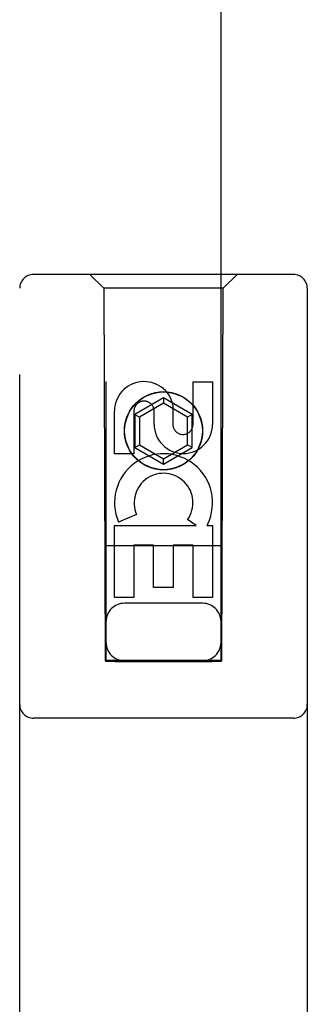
# Model space of a CAD drawing. Header units: inches. Extents: x 0 to 304, y 0 to 196.
# Tile 61 of 98: x 125.14 to 125.765, y 104.832 to 106.974. Entities that reach past the tile are written whole.
import ezdxf

# ---------------------------------------------------------------- set-up
doc = ezdxf.new("R2010")
doc.units = ezdxf.units.IN
doc.header["$LTSCALE"] = 16.696429
doc.header["$MEASUREMENT"] = 0
doc.linetypes.add('HIDDEN', pattern=[0.2, 0.1, -0.1])
doc.layers.add('MAIN_DOOR_ASSEMBLY', color=7, linetype='CONTINUOUS')

msp = doc.modelspace()

# ---------------------------------------------------------------- linework, layer by layer
at = {"layer": 'MAIN_DOOR_ASSEMBLY', "color": 8, "linetype": 'HIDDEN'}
for p, q in [((125.3275, 139.5795), (125.3275, 105.5778)), ((125.5775, 105.5778), (125.5775, 139.5795)), ((125.735, 106.4195), (125.17, 106.4195)), ((125.3225, 106.3895), (125.2925, 106.4195)), ((125.5825, 106.3895), (125.6125, 106.4195)), ((125.14, 104.532), (125.14, 106.3895)), ((125.5825, 106.3895), (125.3225, 106.3895)), ((125.3225, 106.3895), (125.326, 105.5795)), ((125.579, 105.5795), (125.5825, 106.3895)), ((125.765, 106.3895), (125.765, 104.532)), ((125.5166, 106.186), (125.5591, 106.186)), ((125.5166, 106.0936), (125.5166, 106.186)), ((125.5591, 106.186), (125.5591, 106.0936)), ((125.4525, 106.1513), (125.39, 106.1152)), ((125.4525, 106.1398), (125.4, 106.1095)), ((125.515, 106.1152), (125.4525, 106.1513)), ((125.4525, 106.1513), (125.4525, 106.1398)), ((125.505, 106.1095), (125.4525, 106.1398)), ((125.3458, 106.0297), (125.3458, 106.1222)), ((125.3883, 106.1222), (125.3883, 106.0297)), ((125.4322, 106.0936), (125.4322, 106.1221)), ((125.4731, 106.136), (125.4731, 106.0897)), ((125.39, 106.1152), (125.4, 106.1095)), ((125.39, 106.1152), (125.39, 106.0431)), ((125.4, 106.1095), (125.4, 106.0489)), ((125.515, 106.1152), (125.505, 106.1095)), ((125.505, 106.0489), (125.505, 106.1095)), ((125.515, 106.0431), (125.515, 106.1152)), ((125.39, 106.0431), (125.4, 106.0489)), ((125.39, 106.0431), (125.4525, 106.007)), ((125.4, 106.0489), (125.4525, 106.0185)), ((125.4525, 106.0185), (125.505, 106.0489)), ((125.4525, 106.007), (125.515, 106.0431)), ((125.515, 106.0431), (125.505, 106.0489)), ((125.3883, 106.0297), (125.3458, 106.0297)), ((125.4525, 106.007), (125.4525, 106.0185)), ((125.3939, 105.8978), (125.3548, 105.8809)), ((125.5234, 105.8735), (125.5049, 105.8865)), ((125.3458, 105.8735), (125.5234, 105.8735)), ((125.3458, 105.7173), (125.3458, 105.8735)), ((125.5486, 105.877), (125.5468, 105.8735)), ((125.5468, 105.8735), (125.5591, 105.8735)), ((125.5591, 105.8735), (125.5591, 105.7173)), ((125.5801, 105.8295), (125.3249, 105.8295)), ((125.4307, 105.8308), (125.3883, 105.8308)), ((125.3883, 105.8308), (125.3883, 105.7173)), ((125.4307, 105.7386), (125.4307, 105.8308)), ((125.5166, 105.8308), (125.4732, 105.8308)), ((125.4732, 105.8308), (125.4732, 105.7386)), ((125.5166, 105.7173), (125.5166, 105.8308)), ((125.4732, 105.7386), (125.4307, 105.7386)), ((125.3883, 105.7173), (125.3458, 105.7173)), ((125.5591, 105.7173), (125.5166, 105.7173)), ((125.5375, 105.7045), (125.3675, 105.7045)), ((125.326, 105.5795), (125.579, 105.5795)), ((125.3283, 105.5808), (125.3298, 105.5808)), ((125.3298, 105.5808), (125.3348, 105.5809)), ((125.3333, 105.5777), (125.3298, 105.5778)), ((125.3475, 105.5777), (125.3333, 105.5777)), ((125.3348, 105.5809), (125.5575, 105.5809)), ((125.3475, 105.5777), (125.5575, 105.5777)), ((125.5575, 105.5809), (125.5716, 105.5808)), ((125.5702, 105.5777), (125.5575, 105.5777)), ((125.5751, 105.5778), (125.5702, 105.5777)), ((125.5716, 105.5808), (125.5751, 105.5808)), ((125.5766, 105.5778), (125.5751, 105.5778)), ((125.735, 105.4545), (125.17, 105.4545))]:
    msp.add_line(p, q, dxfattribs=at)
for points in [[(125.3275, 105.5808), (125.3276, 105.5808), (125.3279, 105.5808), (125.3283, 105.5808)], [(125.3298, 105.5778), (125.3283, 105.5778), (125.3279, 105.5778), (125.3276, 105.5778), (125.3275, 105.5778)], [(125.5751, 105.5808), (125.5766, 105.5808), (125.5771, 105.5808), (125.5774, 105.5808), (125.5775, 105.5808)], [(125.5775, 105.5778), (125.5774, 105.5778), (125.5771, 105.5778), (125.5766, 105.5778)]]:
    msp.add_lwpolyline(points, dxfattribs=at)
for radius in [0.085, 0.0845]:
    msp.add_circle((125.4525, 106.0795), radius, dxfattribs=at)
for centre, radius, start, end in [((125.17, 106.3895), 0.03, 90, 180), ((125.735, 106.3895), 0.03, 0, 90), ((125.4102, 106.1222), 0.0644, 12.2995, 180.0775), ((125.4102, 106.1222), 0.0219, 359.9011, 180), ((125.4956, 106.0936), 0.0635, 180, 360), ((125.4947, 106.0936), 0.0219, 190.307, 360), ((125.4526, 105.9232), 0.1065, 334.2636, 203.4027), ((125.4526, 105.9232), 0.0639, 324.8895, 203.4026), ((125.3675, 105.6645), 0.04, 90, 180), ((125.5375, 105.6645), 0.04, 0, 90), ((125.3675, 105.6195), 0.04, 180, 270), ((125.5375, 105.6195), 0.04, 270, 360), ((125.17, 105.4845), 0.03, 180, 270), ((125.735, 105.4845), 0.03, 270, 360)]:
    msp.add_arc(centre, radius, start, end, dxfattribs=at)

doc.saveas('drawing.dxf')
